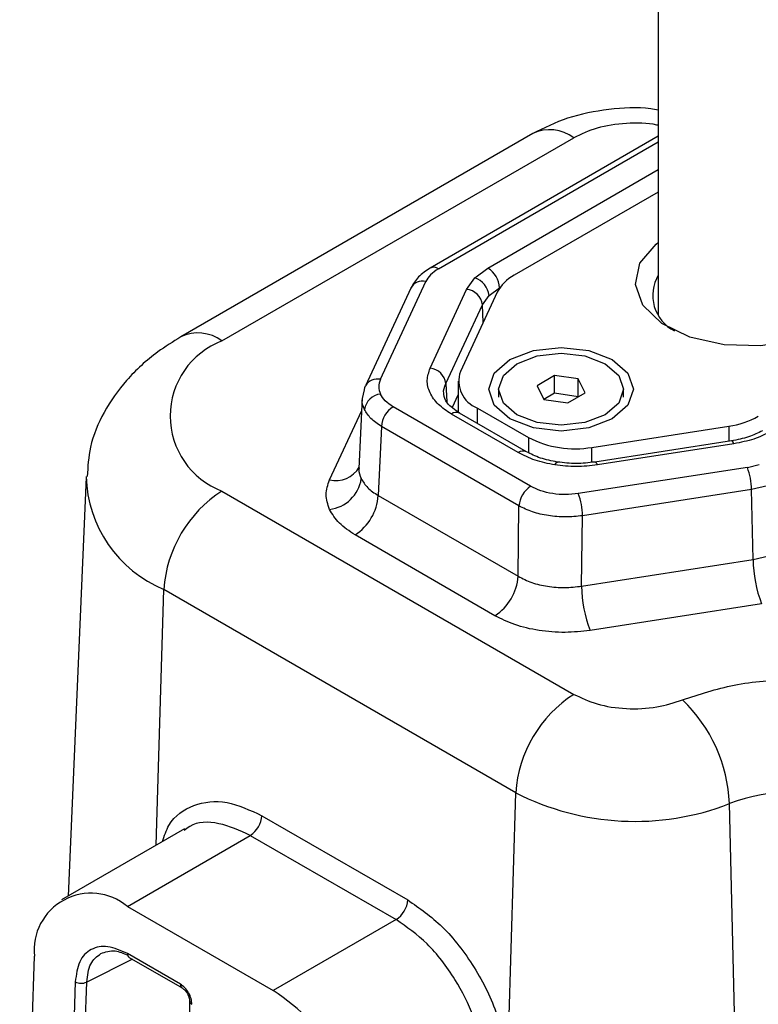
# Model space of a CAD drawing. Header units: millimetres. Extents: x 15 to 415, y 5 to 292.
# Tile 51 of 58: x 352 to 359, y 193 to 203. Entities that reach past the tile are written whole.
import ezdxf

# ---------------------------------------------------------------- set-up
doc = ezdxf.new("R2010")
doc.units = ezdxf.units.MM

msp = doc.modelspace()

# ---------------------------------------------------------------- linework, layer by layer
at = {"color": 7, "linetype": 'Continuous', "lineweight": 25}
for p, q in [((358.111974, 220.018176), (358.111974, 200.026999)), ((356.838654, 201.867924), (353.271678, 199.807798)), ((353.688455, 199.766467), (357.255432, 201.826593)), ((358.111974, 201.841141), (355.799926, 200.505805)), ((358.111974, 201.276377), (356.650721, 200.432422)), ((356.252342, 200.40591), (356.384694, 200.505529)), ((355.294575, 199.377994), (355.75395, 200.368162)), ((356.169143, 200.289901), (356.252342, 200.40591)), ((355.602762, 200.302246), (355.143386, 199.312077)), ((355.798498, 199.490989), (356.169143, 200.289901)), ((356.396586, 200.226669), (356.502474, 200.306195)), ((356.478175, 200.259815), (356.10639, 199.458445)), ((356.330033, 200.133693), (356.396586, 200.226669)), ((355.959388, 199.33478), (356.330033, 200.133693)), ((357.058068, 199.41676), (356.883773, 199.3131)), ((357.300652, 199.381412), (357.058068, 199.41676)), ((357.058068, 199.239884), (357.058068, 199.41676)), ((357.36894, 199.242403), (357.300652, 199.381412)), ((357.300652, 199.204536), (357.300652, 199.381412)), ((355.113599, 199.182812), (355.133685, 199.271582)), ((356.083674, 199.35879), (356.083674, 199.040305)), ((356.493023, 199.277751), (356.493023, 199.196116)), ((356.883773, 199.3131), (356.952061, 199.174091)), ((357.75969, 199.196116), (357.75969, 199.277751)), ((355.111576, 199.189871), (355.07767, 198.473981)), ((356.951017, 199.176216), (357.058068, 199.239884)), ((356.952061, 199.174091), (357.194644, 199.138742)), ((357.058068, 199.239884), (357.300652, 199.204536)), ((357.194644, 199.138742), (357.36894, 199.242403)), ((357.300652, 199.204536), (357.301696, 199.20241)), ((356.817251, 198.294492), (355.423905, 199.099226)), ((356.278936, 199.086528), (356.795265, 198.788319)), ((356.691115, 198.635333), (356.014049, 199.026376)), ((356.774471, 198.643599), (356.097405, 199.034642)), ((355.306126, 198.899891), (355.272989, 198.200225)), ((356.699471, 198.095157), (355.306126, 198.899891)), ((357.439216, 198.688664), (358.826736, 198.903391)), ((358.85334, 198.753555), (357.470074, 198.539487)), ((358.878829, 198.724908), (357.495563, 198.51084)), ((359.014333, 198.485111), (357.299919, 198.219796)), ((359.014333, 198.485111), (359.13485, 198.513942)), ((352.311107, 198.387969), (352.1294, 194.141471)), ((359.218129, 198.299491), (359.057443, 198.260878)), ((353.688455, 198.245671), (357.255432, 196.185545)), ((355.272989, 198.200225), (356.690592, 197.381481)), ((359.057443, 198.260878), (357.34303, 197.995563)), ((359.072822, 197.550956), (359.057443, 198.260878)), ((356.690592, 197.381481), (356.699471, 198.095157)), ((357.33415, 197.281887), (357.34303, 197.995563)), ((356.455034, 196.982812), (355.03743, 197.801557)), ((359.072822, 197.550956), (359.233519, 197.589055)), ((357.33415, 197.281887), (359.072822, 197.550956)), ((356.666535, 195.188873), (353.099559, 197.249)), ((359.159043, 197.10249), (357.420371, 196.833421)), ((356.585782, 192.472487), (356.666535, 195.188873)), ((359.000269, 188.093004), (358.832992, 195.077596)), ((354.093344, 194.955799), (355.572255, 194.101646)), ((353.309058, 194.822789), (352.062937, 194.103085)), ((352.729781, 194.036956), (353.975565, 194.756465)), ((353.975565, 194.756465), (355.454476, 193.902312)), ((352.729781, 194.036956), (354.208692, 193.182803)), ((355.454476, 193.902312), (354.208692, 193.182803)), ((351.638241, 188.680802), (351.787546, 193.530667)), ((353.26694, 193.248178), (352.731421, 193.557469)), ((352.748669, 193.51934), (353.284188, 193.210048)), ((352.201737, 193.272855), (352.163089, 192.017435)), ((352.278811, 192.013916), (352.31746, 193.269336)), ((353.360311, 193.078211), (353.360311, 192.450288))]:
    msp.add_line(p, q, dxfattribs=at)
at = {"color": 8, "linetype": 'Continuous', "lineweight": 25}
for p, q in [((355.883281, 200.497539), (358.111974, 201.784733)), ((356.384694, 200.505529), (358.111974, 201.503129)), ((356.502474, 200.306195), (356.507248, 200.308952)), ((356.502474, 200.306195), (356.502617, 200.302401)), ((356.336797, 199.955078), (356.330033, 200.133693)), ((355.959388, 199.33478), (355.968234, 199.150747)), ((356.024408, 199.09451), (356.083674, 199.222256)), ((356.278936, 198.929798), (356.278936, 199.086528)), ((354.778769, 198.359092), (355.105593, 199.063551)), ((358.826736, 198.903391), (358.826736, 198.749438)), ((356.795265, 198.788319), (356.795265, 198.634437)), ((357.439216, 198.537156), (357.439216, 198.688664)), ((353.022512, 194.657293), (353.099559, 197.249)), ((352.780218, 193.501118), (352.31746, 193.269336))]:
    msp.add_line(p, q, dxfattribs=at)
at = {"color": 7, "linetype": 'Continuous', "lineweight": 25, "flags": 128}
for points in [[(359.813362, 199.903954), (359.50973, 199.778747), (359.152159, 199.717264), (358.779397, 199.726168), (358.431838, 199.804495), (358.147146, 199.943757), (357.956171, 200.128861), (357.879609, 200.33975), (357.925756, 200.55357), (358.089612, 200.747151), (358.111974, 200.76462)], [(356.607811, 198.978263), (356.448845, 199.115669), (356.393023, 199.277751), (356.448845, 199.439833), (356.607811, 199.57724), (356.845722, 199.669052), (357.126356, 199.701292), (357.406991, 199.669052), (357.644901, 199.57724), (357.803868, 199.439833), (357.85969, 199.277751), (357.803868, 199.115669), (357.644901, 198.978263), (357.406991, 198.886451), (357.126356, 198.854211), (356.845722, 198.886451), (356.607811, 198.978263)], [(356.678522, 199.019102), (356.541232, 199.137771), (356.493023, 199.277751), (356.541232, 199.417731), (356.678522, 199.5364), (356.88399, 199.615693), (357.126356, 199.643536), (357.368722, 199.615693), (357.57419, 199.5364), (357.71148, 199.417731), (357.75969, 199.277751), (357.71148, 199.137771), (357.57419, 199.019102), (357.368722, 198.93981), (357.126356, 198.911966), (356.88399, 198.93981), (356.678522, 199.019102)], [(355.133685, 199.271582), (355.137713, 199.296817), (355.143386, 199.312077)]]:
    msp.add_lwpolyline(points, dxfattribs=at)
at = {"color": 8, "linetype": 'Continuous', "lineweight": 25, "flags": 128}
for points in [[(358.878829, 198.724908), (358.870598, 198.740149), (358.86267, 198.749831), (358.855335, 198.753598), (358.85334, 198.753555)], [(357.064458, 198.510833), (357.07266, 198.52603), (357.080563, 198.535709), (357.087878, 198.539515), (357.090058, 198.539462)], [(357.495563, 198.51084), (357.487332, 198.526081), (357.479404, 198.535763), (357.472069, 198.53953), (357.470074, 198.539487)]]:
    msp.add_lwpolyline(points, dxfattribs=at)
at = {"color": 8, "linetype": 'Continuous', "lineweight": 25}
for centre, radius, start, end in [((357.013276, 201.506749), 0.401173, 52.8703793, 115.8028954), ((355.834594, 200.430987), 0.08246, 53.8121322, 114.8617129), ((355.720453, 200.23865), 0.133774, 75.498527, 151.6150289), ((353.44631, 199.446659), 0.401138, 52.8685373, 115.8213975), ((355.263382, 199.243195), 0.138361, 76.9710668, 150.1424891), ((356.062481, 198.962407), 0.080235, 64.1971046, 127.1296207), ((356.739522, 198.571444), 0.080156, 63.9888082, 127.1503243), ((354.841109, 198.629254), 0.277261, 257.0062528, 329.5249825), ((353.589516, 198.43021), 1.278795, 181.7097191, 247.4716687), ((353.307843, 193.243731), 0.041144, 173.7960885, 235.1653095), ((353.401343, 193.08185), 0.041177, 184.8239367, 246.1891298)]:
    msp.add_arc(centre, radius, start, end, dxfattribs=at)
at = {"color": 7, "linetype": 'Continuous', "lineweight": 25}
for centre, radius, start, end in [((356.245602, 200.288882), 0.257454, 3.8558771, 57.2986945), ((356.184444, 200.20361), 0.213391, 6.2036366, 71.4467386), ((356.840657, 200.070008), 0.40917, 117.6583395, 152.3620052), ((358.459194, 200.228674), 0.403632, 149.3431745, 242.7837265), ((356.149186, 200.108386), 0.182609, 7.965777, 83.7256301), ((353.977395, 199.006069), 0.813444, 110.8059964, 249.1940036), ((355.778541, 199.309474), 0.182609, 7.965777, 83.7256301), ((356.382909, 199.360748), 0.29327, 160.5412484, 249.2353973), ((355.314671, 199.046851), 0.182858, 96.3118051, 171.7370251), ((355.562997, 198.882578), 0.257454, 122.7013055, 176.1441229), ((358.706258, 199.762653), 0.867667, 277.981476, 298.9006302), ((357.265539, 199.696766), 1.022953, 242.6308589, 279.7750388), ((358.421736, 198.25492), 0.635735, 0.5370083, 21.2283931), ((354.738548, 198.423808), 0.365717, 276.3118051, 351.7370251), ((356.956343, 198.077844), 0.257454, 122.7013055, 176.1441229), ((354.383916, 197.162434), 1.287271, 122.7013055, 176.1441229), ((354.759246, 198.234851), 0.514908, 302.7013055, 356.1441229), ((356.707322, 197.989605), 0.635735, 0.5370083, 21.2283931), ((360.344237, 197.562872), 1.271471, 180.5370083, 201.2283931), ((356.176849, 197.416107), 0.514908, 302.7013055, 356.1441229), ((358.605565, 197.293803), 1.271471, 180.5370083, 201.2283931), ((357.950892, 195.102308), 1.287271, 122.7013055, 176.1441229), ((357.290482, 195.01293), 1.543864, 2.4005681, 46.2923453), ((357.873806, 197.548222), 2.650289, 242.9013226, 291.2179855), ((359.483379, 193.361861), 1.834871, 69.2396837, 110.7603163), ((353.836473, 194.973112), 0.257454, 302.7013055, 356.1441229), ((352.361255, 193.592883), 0.577072, 50.3114908, 186.1892733), ((355.315384, 194.118959), 0.257454, 302.7013055, 356.1441229), ((352.772391, 193.553036), 0.041209, 173.8241194, 234.8548065), ((352.262965, 193.381809), 0.12498, 240.6656988, 295.8507597), ((353.095956, 191.449624), 2.059634, 3.8558771, 57.2986945)]:
    msp.add_arc(centre, radius, start, end, dxfattribs=at)
for points, knots in [([(358.111974, 202.106247), (358.086239, 202.110916), (357.923136, 202.140509), (357.604513, 202.11898), (357.193434, 202.043347), (356.95394, 201.924928), (356.838654, 201.867924)], [0, 0, 0, 0, 0.0591149, 0.37465525, 0.6989763, 1, 1, 1, 1]), ([(355.799896, 200.505788), (355.757266, 200.4774), (355.672662, 200.42106), (355.626643, 200.343111), (355.603811, 200.304439)], [0, 0, 0, 0, 0.50387201, 1, 1, 1, 1]), ([(353.271678, 199.807798), (353.192515, 199.75855), (352.988719, 199.631764), (352.716152, 199.382149), (352.486153, 199.055202), (352.342707, 198.720173), (352.328892, 198.492828), (352.322767, 198.392047)], [0, 0, 0, 0, 0.15151743, 0.39006888, 0.61443113, 0.82907989, 1, 1, 1, 1]), ([(356.014049, 199.026376), (355.967278, 199.05773), (355.872092, 199.12154), (355.790078, 199.2407), (355.757945, 199.36758), (355.785137, 199.450329), (355.798498, 199.490989)], [0, 0, 0, 0, 0.24568602, 0.5, 0.75431398, 1, 1, 1, 1]), ([(355.294575, 199.377994), (355.286094, 199.353094), (355.269135, 199.303296), (355.28609, 199.253499), (355.294568, 199.228601)], [0, 0, 0, 0, 0.50002624, 1, 1, 1, 1]), ([(355.423905, 199.099226), (355.395005, 199.118341), (355.337207, 199.156569), (355.30878, 199.204591), (355.294568, 199.228601)], [0, 0, 0, 0, 0.50002624, 1, 1, 1, 1]), ([(356.097435, 199.034625), (356.049276, 199.06855), (355.955342, 199.13472), (355.942944, 199.197574), (355.936902, 199.228203)], [0, 0, 0, 0, 0.51269145, 1, 1, 1, 1]), ([(355.306126, 198.899891), (355.267142, 198.925902), (355.190075, 198.977321), (355.152352, 199.041444), (355.133711, 199.073131)], [0, 0, 0, 0, 0.50584564, 1, 1, 1, 1]), ([(359.168789, 198.85765), (359.12321, 198.834736), (359.031429, 198.788598), (358.913018, 198.765296), (358.853413, 198.753566)], [0, 0, 0, 0, 0.4966189, 1, 1, 1, 1]), ([(359.252175, 198.849401), (359.197069, 198.821565), (359.086813, 198.765872), (358.948176, 198.738566), (358.878829, 198.724908)], [0, 0, 0, 0, 0.4997958, 1, 1, 1, 1]), ([(357.064458, 198.510833), (356.995171, 198.524478), (356.856532, 198.551781), (356.746271, 198.607474), (356.691115, 198.635333)], [0, 0, 0, 0, 0.49976956, 1, 1, 1, 1]), ([(357.089875, 198.539491), (357.030269, 198.551223), (356.911845, 198.574532), (356.820078, 198.620667), (356.774501, 198.643582)], [0, 0, 0, 0, 0.50333098, 1, 1, 1, 1]), ([(357.495563, 198.51084), (357.423739, 198.502646), (357.280039, 198.486251), (357.136335, 198.502637), (357.064458, 198.510833)], [0, 0, 0, 0, 0.49982209, 1, 1, 1, 1]), ([(357.470147, 198.539498), (357.406763, 198.5323), (357.280006, 198.517906), (357.153249, 198.532297), (357.089875, 198.539491)], [0, 0, 0, 0, 0.50004325, 1, 1, 1, 1]), ([(354.778755, 198.060308), (354.76173, 198.110103), (354.72768, 198.209698), (354.761739, 198.309292), (354.778769, 198.359092)], [0, 0, 0, 0, 0.499973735, 1, 1, 1, 1]), ([(355.100468, 198.371248), (355.119116, 198.339657), (355.156856, 198.275722), (355.233975, 198.225587), (355.272989, 198.200225)], [0, 0, 0, 0, 0.49411057, 1, 1, 1, 1]), ([(357.299919, 198.219796), (357.256911, 198.215142), (357.17091, 198.205835), (357.039934, 198.216943), (356.91689, 198.245146), (356.850468, 198.278041), (356.817251, 198.294492)], [0, 0, 0, 0, 0.25004704, 0.5, 0.74995296, 1, 1, 1, 1]), ([(357.34303, 197.995563), (357.285693, 197.989541), (357.171023, 197.977496), (356.99642, 197.99269), (356.83223, 198.029926), (356.743725, 198.073413), (356.699471, 198.095157)], [0, 0, 0, 0, 0.25000718, 0.5, 0.74999282, 1, 1, 1, 1]), ([(355.03743, 197.801557), (354.979569, 197.839767), (354.863853, 197.916183), (354.80712, 198.012268), (354.778755, 198.060308)], [0, 0, 0, 0, 0.50002626, 1, 1, 1, 1]), ([(356.690592, 197.381481), (356.734836, 197.359106), (356.823312, 197.314361), (356.987511, 197.276645), (357.162138, 197.261926), (357.276808, 197.275233), (357.33415, 197.281887)], [0, 0, 0, 0, 0.2500287, 0.5, 0.7499713, 1, 1, 1, 1]), ([(357.420371, 196.833421), (357.33589, 196.824161), (357.163962, 196.805315), (356.900341, 196.827585), (356.652758, 196.884427), (356.520179, 196.950396), (356.455034, 196.982812)], [0, 0, 0, 0, 0.24568602, 0.5, 0.75431398, 1, 1, 1, 1]), ([(358.35726, 196.128951), (358.527075, 196.185371), (358.874865, 196.300922), (359.483379, 196.349408), (360.091892, 196.300922), (360.439683, 196.185371), (360.609497, 196.128951)], [0, 0, 0, 0, 0.2441339, 0.50000003, 0.75586617, 1, 1, 1, 1]), ([(357.255432, 196.185545), (357.330796, 196.149818), (357.48634, 196.076081), (357.787068, 196.03205), (358.09653, 196.04474), (358.272163, 196.101466), (358.35726, 196.128951)], [0, 0, 0, 0, 0.24225974, 0.5, 0.75774026, 1, 1, 1, 1]), ([(355.572255, 194.101646), (355.691259, 194.01887), (355.936888, 193.848017), (356.258106, 193.42904), (356.498174, 192.945754), (356.557186, 192.626962), (356.585782, 192.472487)], [0, 0, 0, 0, 0.24219835, 0.49990958, 0.75767516, 1, 1, 1, 1]), ([(356.351999, 192.452213), (356.322095, 192.60916), (356.267723, 192.894522), (356.051641, 193.318343), (355.779535, 193.675677), (355.561293, 193.827838), (355.454476, 193.902312)], [0, 0, 0, 0, 0.27503884, 0.50007763, 0.75531682, 1, 1, 1, 1]), ([(352.731421, 193.557469), (352.663501, 193.587918), (352.527681, 193.648807), (352.35499, 193.613017), (352.231644, 193.489738), (352.211707, 193.345157), (352.201737, 193.272855)], [0, 0, 0, 0, 0.25003826, 0.5, 0.74996174, 1, 1, 1, 1]), ([(352.460167, 193.558328), (352.506586, 193.575398), (352.587284, 193.605075), (352.69029, 193.560112), (352.734045, 193.541012)], [0, 0, 0, 0, 0.57521992, 1, 1, 1, 1]), ([(353.384719, 193.044178), (353.382895, 193.063036), (353.379251, 193.100723), (353.352236, 193.161413), (353.313183, 193.215157), (353.282362, 193.237165), (353.26694, 193.248178)], [0, 0, 0, 0, 0.250201, 0.5, 0.749799, 1, 1, 1, 1]), ([(353.284202, 193.21004), (353.294113, 193.202945), (353.31393, 193.188759), (353.339241, 193.153926), (353.35675, 193.114596), (353.359124, 193.090352), (353.360311, 193.078227)], [0, 0, 0, 0, 0.25007119, 0.50001804, 0.74995601, 1, 1, 1, 1])]:
    msp.add_open_spline(points, degree=3, knots=knots, dxfattribs=at)
at = {"color": 8, "linetype": 'Continuous', "lineweight": 25}
for points, knots in [([(358.111974, 201.949755), (358.106421, 201.951297), (358.00825, 201.978555), (357.785141, 201.976827), (357.486788, 201.936815), (357.330942, 201.862568), (357.255432, 201.826593)], [0, 0, 0, 0, 0.01998732, 0.35333205, 0.68667679, 1, 1, 1, 1]), ([(355.938364, 199.228192), (355.937755, 199.230687), (355.929051, 199.266339), (355.944769, 199.3018), (355.959388, 199.33478)], [0, 0, 0, 0, 0.06998459, 1, 1, 1, 1]), ([(355.133711, 199.073131), (355.119449, 199.105922), (355.10352, 199.142549), (355.112643, 199.178995), (355.113599, 199.182812)], [0, 0, 0, 0, 0.89527008, 1, 1, 1, 1]), ([(355.080392, 198.481674), (355.079433, 198.477791), (355.070281, 198.440725), (355.086209, 198.404067), (355.100468, 198.371248)], [0, 0, 0, 0, 0.10474635, 1, 1, 1, 1]), ([(353.084467, 194.693075), (353.104178, 194.750576), (353.165446, 194.9293), (353.3937, 195.081981), (353.725645, 195.12546), (353.97334, 195.011171), (354.093344, 194.955799)], [0, 0, 0, 0, 0.1389513, 0.43188518, 0.72475728, 1, 1, 1, 1]), ([(353.975565, 194.756465), (353.869049, 194.80404), (353.651415, 194.901244), (353.416024, 194.895313), (353.323212, 194.820016), (353.30467, 194.804973)], [0, 0, 0, 0, 0.43409788, 0.88694886, 1, 1, 1, 1]), ([(352.31746, 193.269336), (352.325869, 193.336172), (352.342262, 193.466465), (352.42155, 193.528241), (352.460167, 193.558328)], [0, 0, 0, 0, 0.51296126, 1, 1, 1, 1])]:
    msp.add_open_spline(points, degree=3, knots=knots, dxfattribs=at)
at = {"color": 7, "linetype": 'Continuous', "lineweight": 25}
msp.add_open_spline([(355.883281, 200.497539), (355.854353, 200.478435), (355.796497, 200.440226), (355.768133, 200.392184), (355.75395, 200.368162)], degree=3, dxfattribs=at)

doc.saveas('drawing.dxf')
